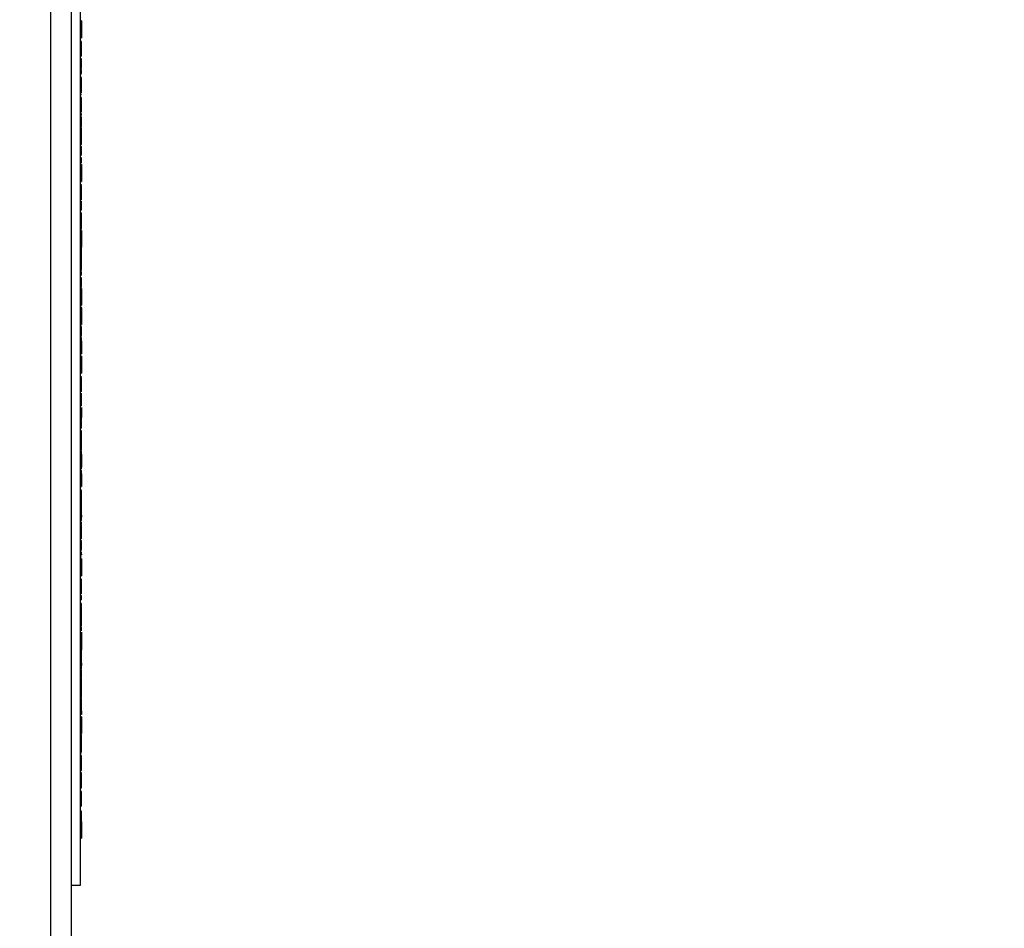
# Model space of a CAD drawing. Header units: inches. Extents: x 1 to 240, y -1 to 159.
# Tile 5 of 26: x 52.04 to 55.47, y 19.98 to 23.15. Entities that reach past the tile are written whole.
import ezdxf
from ezdxf.enums import TextEntityAlignment as Align
from ezdxf.lldxf.tags import DXFTag

# ---------------------------------------------------------------- set-up
doc = ezdxf.new("R2010")
doc.units = ezdxf.units.IN
doc.header["$MEASUREMENT"] = 0
for name, color, linetype in [('COM70708-1', 7, 'Continuous'), ('COM70710-5', 7, 'Continuous'), ('Default', 7, 'Continuous'), ('LAB86820', 7, 'Continuous')]:
    doc.layers.add(name, color=color, linetype=linetype)
doc.styles.add('SEACAD_Times_New_Roman', font='times.ttf')
tags = doc.linetypes.add('HIDDEN2', pattern=[0.1875, 0.125, -0.0625]).pattern_tags.tags
tags[6:7] = [DXFTag(74, 4), DXFTag(75, 0), DXFTag(340, '0'), DXFTag(46, 0.0), DXFTag(50, 0.0), DXFTag(44, 0.0), DXFTag(45, 0.0)]
tags[4:5] = [DXFTag(74, 4), DXFTag(75, 0), DXFTag(340, '0'), DXFTag(46, 0.0), DXFTag(50, 0.0), DXFTag(44, 0.0), DXFTag(45, 0.0)]
doc.dimstyles.new('HAMMOND_(STH_-_240x160)', dxfattribs={"dimtxt": 1, "dimasz": 1.25, "dimexe": 0.5, "dimexo": 0.5, "dimgap": 0.25, "dimtad": 0, "dimtih": 1, "dimtoh": 1, "dimzin": 0, "dimdsep": 46, "dimtxsty": 'SEACAD_Times_New_Roman', "dimblk1": '_SE_FILLED', "dimblk2": '_SE_FILLED', "dimsah": 1, "dimcen": 0.5, "dimadec": 0, "dimazin": 0, "dimtfac": 0.8, "dimtofl": 0, "dimtmove": 0, "dimatfit": 3, "dimfxl": 1, "dimtolj": 1, "dimtzin": 0, "dimarcsym": 0})

# ---------------------------------------------------------------- blocks, each defined once
blk = doc.blocks.new('SE4')
at = {"layer": 'COM70708-1', "color": 7, "linetype": 'Continuous'}
blk.add_line((52.1519, 13.5603), (52.1519, 25.3443), dxfattribs=at)
at = {"layer": 'COM70710-5', "color": 7, "linetype": 'Continuous'}
blk.add_line((52.2239, 13.5243), (52.2239, 25.3443), dxfattribs=at)
at = {"layer": 'LAB86820', "color": 7, "linetype": 'HIDDEN2'}
for p, q in [((52.2539, 23.3803), (52.2539, 20.1303)), ((52.2595, 23.1417), (52.2533, 23.1417)), ((52.2595, 23.1307), (52.2533, 23.1307)), ((52.2589, 23.1417), (52.2589, 23.0827)), ((52.2533, 23.0938), (52.2595, 23.0938)), ((52.2533, 23.0827), (52.2595, 23.0827)), ((52.2589, 23.0703), (52.2539, 23.0703)), ((52.2589, 23.0607), (52.2539, 23.0607)), ((52.2589, 23.0596), (52.2539, 23.0596)), ((52.2589, 23.0596), (52.2589, 23.0703)), ((52.2589, 23.0296), (52.2589, 23.0596)), ((52.2589, 23.0296), (52.2539, 23.0296)), ((52.2589, 23.019), (52.2539, 23.019)), ((52.2589, 23.019), (52.2589, 23.0296)), ((52.2589, 23.0095), (52.2539, 23.0095)), ((52.2589, 23.0001), (52.2539, 23.0001)), ((52.2589, 22.9895), (52.2539, 22.9895)), ((52.2589, 23.0001), (52.2589, 23.0095)), ((52.2589, 22.9895), (52.2589, 23.0001)), ((52.2589, 22.9772), (52.2589, 22.9895)), ((52.2589, 22.9772), (52.2539, 22.9772)), ((52.2589, 22.9743), (52.2539, 22.9743)), ((52.2589, 22.9727), (52.2539, 22.9727)), ((52.2589, 22.9688), (52.2539, 22.9688)), ((52.2589, 22.9677), (52.2539, 22.9677)), ((52.2589, 22.9582), (52.2539, 22.9582)), ((52.2589, 22.9563), (52.2539, 22.9563)), ((52.2589, 22.9727), (52.2589, 22.9743)), ((52.2589, 22.9582), (52.2589, 22.9688)), ((52.2595, 22.946), (52.2533, 22.946)), ((52.2595, 22.9349), (52.2533, 22.9349)), ((52.2589, 22.944), (52.2539, 22.944)), ((52.2589, 22.9336), (52.2539, 22.9336)), ((52.2589, 22.8904), (52.2589, 22.944)), ((52.2533, 22.9077), (52.2595, 22.9077)), ((52.2533, 22.9011), (52.2595, 22.9011)), ((52.2533, 22.9003), (52.2595, 22.9003)), ((52.2533, 22.8958), (52.2595, 22.8958)), ((52.2595, 22.8849), (52.2533, 22.8849)), ((52.2595, 22.8746), (52.2533, 22.8746)), ((52.2589, 22.833), (52.2589, 22.8746)), ((52.2533, 22.8269), (52.2595, 22.8269)), ((52.2595, 22.8162), (52.2533, 22.8162)), ((52.2589, 22.833), (52.2539, 22.833)), ((52.2589, 22.8272), (52.2539, 22.8272)), ((52.2589, 22.8269), (52.2539, 22.8269)), ((52.2589, 22.8236), (52.2539, 22.8236)), ((52.2589, 22.8181), (52.2539, 22.8181)), ((52.2589, 22.8236), (52.2589, 22.833)), ((52.2589, 22.8126), (52.2589, 22.8181)), ((52.2595, 22.8058), (52.2533, 22.8058)), ((52.2533, 22.7766), (52.2595, 22.7766)), ((52.2589, 22.8075), (52.2539, 22.8075)), ((52.2589, 22.8067), (52.2539, 22.8067)), ((52.2589, 22.7971), (52.2539, 22.7971)), ((52.2589, 22.796), (52.2539, 22.796)), ((52.2589, 22.7765), (52.2539, 22.7765)), ((52.2589, 22.796), (52.2589, 22.8067)), ((52.2589, 22.7765), (52.2589, 22.796)), ((52.2589, 22.7764), (52.2589, 22.7905)), ((52.2589, 22.7728), (52.2589, 22.7765)), ((52.2595, 22.7699), (52.2533, 22.7699)), ((52.2533, 22.7656), (52.2595, 22.7656)), ((52.2595, 22.7585), (52.2533, 22.7585)), ((52.2589, 22.7728), (52.2539, 22.7728)), ((52.2589, 22.7252), (52.2589, 22.7699)), ((52.2595, 22.7299), (52.2533, 22.7299)), ((52.2533, 22.7258), (52.2539, 22.7258)), ((52.2595, 22.7189), (52.2533, 22.7189)), ((52.2589, 22.7252), (52.2539, 22.7252)), ((52.2589, 22.7229), (52.2539, 22.7229)), ((52.2589, 22.7175), (52.2539, 22.7175)), ((52.2589, 22.7119), (52.2539, 22.7119)), ((52.2589, 22.7258), (52.2595, 22.7258)), ((52.2589, 22.7229), (52.2589, 22.7252)), ((52.2589, 22.7119), (52.2589, 22.7229)), ((52.2533, 22.685), (52.2595, 22.685)), ((52.2533, 22.6842), (52.2595, 22.6842)), ((52.2589, 22.7048), (52.2539, 22.7048)), ((52.2589, 22.6968), (52.2539, 22.6968)), ((52.2589, 22.6862), (52.2539, 22.6862)), ((52.2589, 22.6754), (52.2539, 22.6754)), ((52.2589, 22.674), (52.2539, 22.674)), ((52.2589, 22.6968), (52.2589, 22.7048)), ((52.2589, 22.674), (52.2589, 22.6968)), ((52.2595, 22.6419), (52.2533, 22.6419)), ((52.2589, 22.6648), (52.2539, 22.6648)), ((52.2589, 22.6584), (52.2539, 22.6584)), ((52.2589, 22.6542), (52.2539, 22.6542)), ((52.2589, 22.6488), (52.2539, 22.6488)), ((52.2589, 22.6478), (52.2539, 22.6478)), ((52.2589, 22.6542), (52.2589, 22.6648)), ((52.2589, 22.6478), (52.2589, 22.6542)), ((52.2589, 22.6419), (52.2589, 22.5829)), ((52.2595, 22.6309), (52.2533, 22.6309)), ((52.2589, 22.6177), (52.2589, 22.6309)), ((52.2533, 22.5939), (52.2595, 22.5939)), ((52.2533, 22.5829), (52.2595, 22.5829)), ((52.2595, 22.5589), (52.2533, 22.5589)), ((52.2595, 22.5471), (52.2533, 22.5471)), ((52.2589, 22.5704), (52.2539, 22.5704)), ((52.2589, 22.5609), (52.2539, 22.5609)), ((52.2589, 22.5598), (52.2539, 22.5598)), ((52.2589, 22.5598), (52.2589, 22.5704)), ((52.2589, 22.5298), (52.2589, 22.5598)), ((52.2589, 22.5362), (52.2589, 22.5589)), ((52.2589, 22.5298), (52.2539, 22.5298)), ((52.2589, 22.5192), (52.2539, 22.5192)), ((52.2589, 22.5192), (52.2589, 22.5298)), ((52.2589, 22.4822), (52.2589, 22.5134)), ((52.2595, 22.4728), (52.2533, 22.4728)), ((52.2595, 22.4723), (52.2533, 22.4723)), ((52.2589, 22.4937), (52.2539, 22.4937)), ((52.2589, 22.4822), (52.2539, 22.4822)), ((52.2589, 22.4175), (52.2589, 22.4723)), ((52.2595, 22.4612), (52.2533, 22.4612)), ((52.2533, 22.4148), (52.2595, 22.4148)), ((52.2595, 22.4118), (52.2533, 22.4118)), ((52.2589, 22.4279), (52.2539, 22.4279)), ((52.2589, 22.4175), (52.2539, 22.4175)), ((52.2589, 22.4152), (52.2539, 22.4152)), ((52.2589, 22.4149), (52.2539, 22.4149)), ((52.2589, 22.4008), (52.2539, 22.4008)), ((52.2589, 22.4118), (52.2589, 22.3542)), ((52.2589, 22.3652), (52.2539, 22.3652)), ((52.2589, 22.3714), (52.2589, 22.3909)), ((52.2533, 22.3539), (52.2595, 22.3539)), ((52.2589, 22.3542), (52.2539, 22.3542)), ((52.2589, 22.3539), (52.2539, 22.3539)), ((52.2589, 22.3489), (52.2539, 22.3489)), ((52.2589, 22.3408), (52.2539, 22.3408)), ((52.2589, 22.3381), (52.2539, 22.3381)), ((52.2589, 22.3366), (52.2539, 22.3366)), ((52.2589, 22.3312), (52.2539, 22.3312)), ((52.2589, 22.3366), (52.2589, 22.3595)), ((52.2589, 22.3301), (52.2589, 22.3408)), ((52.2589, 22.3301), (52.2539, 22.3301)), ((52.2589, 22.3106), (52.2539, 22.3106)), ((52.2589, 22.3075), (52.2539, 22.3075)), ((52.2589, 22.3069), (52.2539, 22.3069)), ((52.2589, 22.3065), (52.2539, 22.3065)), ((52.2589, 22.2985), (52.2539, 22.2985)), ((52.2589, 22.2981), (52.2539, 22.2981)), ((52.2589, 22.3106), (52.2589, 22.3301)), ((52.2589, 22.3069), (52.2589, 22.3106)), ((52.2589, 22.3065), (52.2589, 22.3069)), ((52.2589, 22.2985), (52.2589, 22.3065)), ((52.2589, 22.2981), (52.2589, 22.2985)), ((52.2589, 22.2756), (52.2589, 22.2985)), ((52.2589, 22.2879), (52.2539, 22.2879)), ((52.2589, 22.277), (52.2539, 22.277)), ((52.2589, 22.2756), (52.2539, 22.2756)), ((52.2589, 22.2752), (52.2539, 22.2752)), ((52.2589, 22.2723), (52.2539, 22.2723)), ((52.2589, 22.2707), (52.2539, 22.2707)), ((52.2589, 22.2668), (52.2539, 22.2668)), ((52.2589, 22.2665), (52.2539, 22.2665)), ((52.2589, 22.2707), (52.2589, 22.2723)), ((52.2589, 22.2665), (52.2589, 22.2668)), ((52.2589, 22.2558), (52.2589, 22.2665)), ((52.2595, 22.2433), (52.2533, 22.2433)), ((52.2589, 22.2562), (52.2539, 22.2562)), ((52.2589, 22.2558), (52.2539, 22.2558)), ((52.2589, 22.2465), (52.2539, 22.2465)), ((52.2589, 22.2371), (52.2539, 22.2371)), ((52.2589, 22.2323), (52.2539, 22.2323)), ((52.2589, 22.2371), (52.2589, 22.2465)), ((52.2589, 22.2265), (52.2589, 22.2371)), ((52.2595, 22.2095), (52.2533, 22.2095)), ((52.2589, 22.2265), (52.2539, 22.2265)), ((52.2589, 22.2143), (52.2539, 22.2143)), ((52.2589, 22.2113), (52.2539, 22.2113)), ((52.2589, 22.2097), (52.2539, 22.2097)), ((52.2589, 22.1985), (52.2539, 22.1985)), ((52.2589, 22.2143), (52.2589, 22.2265)), ((52.2589, 22.2095), (52.2589, 22.1519)), ((52.2589, 22.2039), (52.2589, 22.1857)), ((52.2533, 22.1853), (52.2595, 22.1853)), ((52.2595, 22.1761), (52.2533, 22.1761)), ((52.2595, 22.1651), (52.2533, 22.1651)), ((52.2589, 22.1629), (52.2539, 22.1629)), ((52.2533, 22.1515), (52.2595, 22.1515)), ((52.2595, 22.1419), (52.2533, 22.1419)), ((52.2533, 22.1311), (52.2595, 22.1311)), ((52.2589, 22.1519), (52.2539, 22.1519)), ((52.2589, 22.1516), (52.2539, 22.1516)), ((52.2589, 22.1308), (52.2539, 22.1308)), ((52.2589, 22.1312), (52.2589, 22.146)), ((52.2589, 22.1419), (52.2589, 22.0843)), ((52.2589, 22.0953), (52.2539, 22.0953)), ((52.2533, 22.0839), (52.2595, 22.0839)), ((52.2589, 22.0843), (52.2539, 22.0843)), ((52.2589, 22.084), (52.2539, 22.084)), ((52.2589, 22.0778), (52.2539, 22.0778)), ((52.2589, 22.0684), (52.2539, 22.0684)), ((52.2589, 22.0578), (52.2539, 22.0578)), ((52.2589, 22.0684), (52.2589, 22.0778)), ((52.2589, 22.0578), (52.2589, 22.0684)), ((52.2589, 22.0456), (52.2589, 22.0578)), ((52.2595, 22.0412), (52.2533, 22.0412)), ((52.2595, 22.0302), (52.2533, 22.0302)), ((52.2595, 22.0279), (52.2533, 22.0279)), ((52.2589, 22.0456), (52.2539, 22.0456)), ((52.2589, 22.0426), (52.2539, 22.0426)), ((52.2589, 22.0374), (52.2539, 22.0374)), ((52.2589, 22.0267), (52.2539, 22.0267)), ((52.2589, 22.0267), (52.2589, 22.0374)), ((52.2589, 22.0267), (52.2589, 21.9825)), ((52.2533, 21.9934), (52.2595, 21.9934)), ((52.2533, 21.9932), (52.2595, 21.9932)), ((52.2533, 21.9825), (52.2595, 21.9825)), ((52.2533, 21.9822), (52.2595, 21.9822)), ((52.2595, 21.9735), (52.2533, 21.9735)), ((52.2595, 21.9624), (52.2533, 21.9624)), ((52.2589, 21.9735), (52.2589, 21.9144)), ((52.2589, 21.9396), (52.2589, 21.9591)), ((52.2533, 21.9255), (52.2595, 21.9255)), ((52.2533, 21.9144), (52.2595, 21.9144)), ((52.2595, 21.9022), (52.2533, 21.9022)), ((52.2595, 21.8948), (52.2533, 21.8948)), ((52.2589, 21.8606), (52.2589, 21.9022)), ((52.2589, 21.8618), (52.2589, 21.8981)), ((52.2595, 21.8838), (52.2533, 21.8838)), ((52.2589, 21.8606), (52.2539, 21.8606)), ((52.2589, 21.8512), (52.2539, 21.8512)), ((52.2589, 21.8512), (52.2589, 21.8606)), ((52.2533, 21.8401), (52.2595, 21.8401)), ((52.2533, 21.829), (52.2595, 21.829)), ((52.2589, 21.8344), (52.2539, 21.8344)), ((52.2589, 21.8248), (52.2539, 21.8248)), ((52.2589, 21.8238), (52.2539, 21.8238)), ((52.2589, 21.829), (52.2589, 21.8448)), ((52.2589, 21.8238), (52.2589, 21.8344)), ((52.2589, 21.8042), (52.2589, 21.8238)), ((52.2595, 21.8054), (52.2533, 21.8054)), ((52.2589, 21.8042), (52.2539, 21.8042)), ((52.2589, 21.8042), (52.2539, 21.8042)), ((52.2589, 21.8005), (52.2539, 21.8005)), ((52.2589, 21.8005), (52.2589, 21.8042)), ((52.2589, 21.7956), (52.2589, 21.7598)), ((52.2533, 21.7709), (52.2595, 21.7709)), ((52.2533, 21.7598), (52.2595, 21.7598)), ((52.2589, 21.7605), (52.2539, 21.7605)), ((52.2589, 21.7499), (52.2539, 21.7499)), ((52.2589, 21.7499), (52.2589, 21.7605)), ((52.2595, 21.7235), (52.2533, 21.7235)), ((52.2595, 21.7136), (52.2533, 21.7136)), ((52.2589, 21.7472), (52.2539, 21.7472)), ((52.2589, 21.7366), (52.2539, 21.7366)), ((52.2589, 21.7358), (52.2539, 21.7358)), ((52.2589, 21.7331), (52.2539, 21.7331)), ((52.2589, 21.7264), (52.2539, 21.7264)), ((52.2589, 21.7236), (52.2539, 21.7236)), ((52.2589, 21.7366), (52.2589, 21.7472)), ((52.2589, 21.7331), (52.2589, 21.7358)), ((52.2589, 21.7264), (52.2589, 21.7331)), ((52.2589, 21.7236), (52.2589, 21.7264)), ((52.2589, 21.6688), (52.2589, 21.7136)), ((52.2595, 21.7121), (52.2533, 21.7121)), ((52.2595, 21.7021), (52.2533, 21.7021)), ((52.2533, 21.6794), (52.2539, 21.6794)), ((52.2589, 21.6794), (52.2595, 21.6794)), ((52.2533, 21.6694), (52.2539, 21.6694)), ((52.2595, 21.6549), (52.2533, 21.6549)), ((52.2589, 21.6688), (52.2539, 21.6688)), ((52.2589, 21.6666), (52.2539, 21.6666)), ((52.2589, 21.6655), (52.2539, 21.6655)), ((52.2589, 21.6567), (52.2539, 21.6567)), ((52.2589, 21.6556), (52.2539, 21.6556)), ((52.2589, 21.6462), (52.2539, 21.6462)), ((52.2589, 21.6694), (52.2595, 21.6694)), ((52.2589, 21.6666), (52.2589, 21.6688)), ((52.2589, 21.6556), (52.2589, 21.6666)), ((52.2589, 21.6466), (52.2589, 21.6567)), ((52.2595, 21.6445), (52.2533, 21.6445)), ((52.2595, 21.6333), (52.2533, 21.6333)), ((52.2533, 21.6153), (52.2595, 21.6153)), ((52.2589, 21.6427), (52.2539, 21.6427)), ((52.2589, 21.6321), (52.2539, 21.6321)), ((52.2589, 21.6321), (52.2589, 21.6427)), ((52.2589, 21.6321), (52.2589, 21.5878)), ((52.2589, 21.6042), (52.2589, 21.6264)), ((52.2533, 21.6042), (52.2595, 21.6042)), ((52.2533, 21.5988), (52.2595, 21.5988)), ((52.2533, 21.5878), (52.2595, 21.5878)), ((52.2589, 21.581), (52.2539, 21.581)), ((52.2589, 21.581), (52.2589, 21.5916)), ((52.2595, 21.5657), (52.2533, 21.5657)), ((52.2589, 21.5751), (52.2539, 21.5751)), ((52.2589, 21.5645), (52.2539, 21.5645)), ((52.2589, 21.5645), (52.2589, 21.5751)), ((52.2589, 21.5645), (52.2589, 21.5202)), ((52.2589, 21.551), (52.2589, 21.5612)), ((52.2533, 21.5404), (52.2539, 21.5404)), ((52.2533, 21.5312), (52.2595, 21.5312)), ((52.2533, 21.5202), (52.2595, 21.5202)), ((52.2589, 21.5404), (52.2595, 21.5404)), ((52.2589, 21.5073), (52.2539, 21.5073)), ((52.2589, 21.4967), (52.2539, 21.4967)), ((52.2589, 21.4958), (52.2539, 21.4958)), ((52.2589, 21.4907), (52.2539, 21.4907)), ((52.2589, 21.4826), (52.2539, 21.4826)), ((52.2589, 21.48), (52.2539, 21.48)), ((52.2589, 21.4967), (52.2589, 21.5073)), ((52.2589, 21.48), (52.2589, 21.4958)), ((52.2589, 21.4694), (52.2589, 21.48)), ((52.2595, 21.4563), (52.2533, 21.4563)), ((52.2595, 21.4453), (52.2533, 21.4453)), ((52.2589, 21.4694), (52.2539, 21.4694)), ((52.2589, 21.4273), (52.2589, 21.4694)), ((52.2589, 21.4016), (52.2589, 21.4563)), ((52.2595, 21.4201), (52.2533, 21.4201)), ((52.2595, 21.4091), (52.2533, 21.4091)), ((52.2589, 21.412), (52.2539, 21.412)), ((52.2589, 21.4198), (52.2589, 21.413)), ((52.2595, 21.3959), (52.2533, 21.3959)), ((52.2595, 21.3844), (52.2533, 21.3844)), ((52.2533, 21.3722), (52.2595, 21.3722)), ((52.2589, 21.4016), (52.2539, 21.4016)), ((52.2589, 21.3511), (52.2589, 21.3959)), ((52.2533, 21.3611), (52.2595, 21.3611)), ((52.2533, 21.3518), (52.2539, 21.3518)), ((52.2589, 21.3511), (52.2539, 21.3511)), ((52.2589, 21.3489), (52.2539, 21.3489)), ((52.2589, 21.3487), (52.2539, 21.3487)), ((52.2589, 21.3391), (52.2539, 21.3391)), ((52.2589, 21.338), (52.2539, 21.338)), ((52.2589, 21.3379), (52.2539, 21.3379)), ((52.2589, 21.3518), (52.2595, 21.3518)), ((52.2589, 21.3489), (52.2589, 21.3511)), ((52.2589, 21.3379), (52.2589, 21.3489)), ((52.2589, 21.3377), (52.2589, 21.338)), ((52.2589, 21.3309), (52.2539, 21.3309)), ((52.2589, 21.323), (52.2539, 21.323)), ((52.2589, 21.3123), (52.2539, 21.3123)), ((52.2589, 21.323), (52.2589, 21.3309)), ((52.2589, 21.3001), (52.2589, 21.323)), ((52.2595, 21.2845), (52.2533, 21.2845)), ((52.2595, 21.2681), (52.2533, 21.2681)), ((52.2589, 21.3015), (52.2539, 21.3015)), ((52.2589, 21.3001), (52.2539, 21.3001)), ((52.2589, 21.2974), (52.2539, 21.2974)), ((52.2589, 21.2909), (52.2539, 21.2909)), ((52.2589, 21.2803), (52.2539, 21.2803)), ((52.2589, 21.2735), (52.2539, 21.2735)), ((52.2589, 21.2803), (52.2589, 21.2909)), ((52.2589, 21.2845), (52.2589, 21.2816)), ((52.2589, 21.2681), (52.2589, 21.209)), ((52.2595, 21.257), (52.2533, 21.257)), ((52.2589, 21.2571), (52.2589, 21.2269)), ((52.2533, 21.2201), (52.2595, 21.2201)), ((52.2533, 21.209), (52.2595, 21.209)), ((52.2595, 21.1832), (52.2533, 21.1832)), ((52.2595, 21.1718), (52.2533, 21.1718)), ((52.2589, 21.1966), (52.2539, 21.1966)), ((52.2589, 21.187), (52.2539, 21.187)), ((52.2589, 21.186), (52.2539, 21.186)), ((52.2589, 21.186), (52.2589, 21.1966)), ((52.2589, 21.156), (52.2589, 21.186)), ((52.2589, 21.1615), (52.2589, 21.1832)), ((52.2533, 21.1392), (52.2539, 21.1392)), ((52.2589, 21.156), (52.2539, 21.156)), ((52.2589, 21.1454), (52.2539, 21.1454)), ((52.2589, 21.1386), (52.2539, 21.1386)), ((52.2589, 21.1363), (52.2539, 21.1363)), ((52.2589, 21.1454), (52.2589, 21.156)), ((52.2589, 21.1392), (52.2595, 21.1392)), ((52.2589, 21.1363), (52.2589, 21.1386)), ((52.2589, 21.1253), (52.2589, 21.1363)), ((52.2595, 21.103), (52.2533, 21.103)), ((52.2595, 21.0992), (52.2533, 21.0992)), ((52.2589, 21.1253), (52.2539, 21.1253)), ((52.2589, 21.1124), (52.2539, 21.1124)), ((52.2589, 21.1018), (52.2539, 21.1018)), ((52.2589, 21.1018), (52.2589, 21.1124)), ((52.2589, 21.0543), (52.2589, 21.0992)), ((52.2595, 21.0882), (52.2533, 21.0882)), ((52.2533, 21.0685), (52.2595, 21.0685)), ((52.2533, 21.0575), (52.2595, 21.0575)), ((52.2533, 21.0541), (52.2595, 21.0541)), ((52.2595, 21.0353), (52.2533, 21.0353)), ((52.2589, 21.0543), (52.2539, 21.0543)), ((52.2589, 21.0446), (52.2539, 21.0446)), ((52.2589, 21.0443), (52.2539, 21.0443)), ((52.2589, 21.034), (52.2539, 21.034)), ((52.2589, 21.0302), (52.2539, 21.0302)), ((52.2589, 21.0275), (52.2539, 21.0275)), ((52.2589, 21.0443), (52.2589, 21.0543)), ((52.2589, 21.034), (52.2589, 21.0442)), ((52.2589, 21.0275), (52.2589, 21.0302)), ((52.2589, 21.0208), (52.2589, 21.0275)), ((52.2595, 21.008), (52.2533, 21.008)), ((52.2533, 21.0008), (52.2595, 21.0008)), ((52.2589, 21.0208), (52.2539, 21.0208)), ((52.2589, 21.0179), (52.2539, 21.0179)), ((52.2589, 20.9969), (52.2539, 20.9969)), ((52.2589, 21.0179), (52.2589, 21.0208)), ((52.2589, 21.0121), (52.2589, 20.9897)), ((52.2589, 21.008), (52.2589, 20.9503)), ((52.2533, 20.9897), (52.2595, 20.9897)), ((52.2589, 20.9613), (52.2539, 20.9613)), ((52.2533, 20.95), (52.2595, 20.95)), ((52.2595, 20.94), (52.2533, 20.94)), ((52.2595, 20.9289), (52.2533, 20.9289)), ((52.2595, 20.926), (52.2533, 20.926)), ((52.2589, 20.9503), (52.2539, 20.9503)), ((52.2589, 20.95), (52.2539, 20.95)), ((52.2589, 20.9497), (52.2539, 20.9497)), ((52.2589, 20.9391), (52.2589, 20.9497)), ((52.2589, 20.8852), (52.2589, 20.94)), ((52.2595, 20.915), (52.2533, 20.915)), ((52.2589, 20.8956), (52.2539, 20.8956)), ((52.2589, 20.9043), (52.2589, 20.8967)), ((52.2595, 20.8656), (52.2533, 20.8656)), ((52.2589, 20.8852), (52.2539, 20.8852)), ((52.2589, 20.8817), (52.2539, 20.8817)), ((52.2589, 20.8762), (52.2539, 20.8762)), ((52.2589, 20.8713), (52.2539, 20.8713)), ((52.2589, 20.8656), (52.2539, 20.8656)), ((52.2589, 20.8713), (52.2589, 20.8817)), ((52.2589, 20.8656), (52.2589, 20.8762)), ((52.2589, 20.855), (52.2589, 20.8656)), ((52.2595, 20.8542), (52.2533, 20.8542)), ((52.2595, 20.8526), (52.2533, 20.8526)), ((52.2595, 20.8412), (52.2533, 20.8412)), ((52.2533, 20.8215), (52.2539, 20.8215)), ((52.2589, 20.8079), (52.2589, 20.8526)), ((52.2589, 20.8209), (52.2589, 20.8336)), ((52.2589, 20.8215), (52.2595, 20.8215)), ((52.2533, 20.8085), (52.2539, 20.8085)), ((52.2589, 20.8079), (52.2539, 20.8079)), ((52.2589, 20.8076), (52.2539, 20.8076)), ((52.2589, 20.8056), (52.2539, 20.8056)), ((52.2589, 20.8007), (52.2539, 20.8007)), ((52.2589, 20.7946), (52.2539, 20.7946)), ((52.2589, 20.7927), (52.2539, 20.7927)), ((52.2589, 20.8085), (52.2595, 20.8085)), ((52.2589, 20.8056), (52.2589, 20.8079)), ((52.2589, 20.7946), (52.2589, 20.8056)), ((52.2589, 20.7927), (52.2589, 20.7946)), ((52.2589, 20.7842), (52.2589, 20.7927)), ((52.2595, 20.7721), (52.2533, 20.7721)), ((52.2589, 20.7821), (52.2539, 20.7821)), ((52.2589, 20.7817), (52.2539, 20.7817)), ((52.2589, 20.7719), (52.2539, 20.7719)), ((52.2589, 20.7719), (52.2589, 20.7817)), ((52.2589, 20.7268), (52.2589, 20.7719)), ((52.2595, 20.7378), (52.2533, 20.7378)), ((52.2533, 20.7378), (52.2595, 20.7378)), ((52.2595, 20.7268), (52.2533, 20.7268)), ((52.2533, 20.7268), (52.2595, 20.7268)), ((52.2589, 20.7372), (52.2589, 20.7255)), ((52.2595, 20.7178), (52.2533, 20.7178)), ((52.2595, 20.7068), (52.2533, 20.7068)), ((52.2533, 20.6898), (52.2595, 20.6898)), ((52.2589, 20.7178), (52.2589, 20.6588)), ((52.2589, 20.7041), (52.2589, 20.6788)), ((52.2533, 20.6788), (52.2595, 20.6788)), ((52.2533, 20.6698), (52.2595, 20.6698)), ((52.2533, 20.6588), (52.2595, 20.6588)), ((52.2589, 20.6567), (52.2539, 20.6567)), ((52.2589, 20.6557), (52.2539, 20.6557)), ((52.2589, 20.6257), (52.2589, 20.6557)), ((52.2595, 20.6463), (52.2533, 20.6463)), ((52.2589, 20.6047), (52.2589, 20.6463)), ((52.2595, 20.6012), (52.2533, 20.6012)), ((52.2595, 20.5907), (52.2533, 20.5907)), ((52.2589, 20.6047), (52.2539, 20.6047)), ((52.2589, 20.603), (52.2539, 20.603)), ((52.2589, 20.5953), (52.2539, 20.5953)), ((52.2589, 20.5924), (52.2539, 20.5924)), ((52.2589, 20.5828), (52.2539, 20.5828)), ((52.2589, 20.5953), (52.2589, 20.6047)), ((52.2589, 20.5304), (52.2589, 20.5828)), ((52.2595, 20.581), (52.2533, 20.581)), ((52.2595, 20.5706), (52.2533, 20.5706)), ((52.2533, 20.5616), (52.2595, 20.5616)), ((52.2533, 20.5505), (52.2595, 20.5505)), ((52.2589, 20.5723), (52.2539, 20.5723)), ((52.2533, 20.5414), (52.2595, 20.5414)), ((52.2533, 20.5304), (52.2595, 20.5304)), ((52.2595, 20.5202), (52.2533, 20.5202)), ((52.2589, 20.522), (52.2539, 20.522)), ((52.2589, 20.4695), (52.2589, 20.522)), ((52.2595, 20.5097), (52.2533, 20.5097)), ((52.2533, 20.4806), (52.2595, 20.4806)), ((52.2589, 20.5114), (52.2539, 20.5114)), ((52.2533, 20.4695), (52.2595, 20.4695)), ((52.2595, 20.4571), (52.2533, 20.4571)), ((52.2589, 20.4154), (52.2589, 20.4571)), ((52.2589, 20.4154), (52.2539, 20.4154)), ((52.2589, 20.406), (52.2589, 20.4154)), ((52.2589, 20.406), (52.2539, 20.406)), ((52.2589, 20.3893), (52.2539, 20.3893)), ((52.2589, 20.3797), (52.2539, 20.3797)), ((52.2589, 20.3787), (52.2539, 20.3787)), ((52.2589, 20.3787), (52.2589, 20.3893)), ((52.2589, 20.3592), (52.2589, 20.3787)), ((52.2595, 20.3526), (52.2533, 20.3526)), ((52.2589, 20.3592), (52.2539, 20.3592)), ((52.2589, 20.3554), (52.2539, 20.3554)), ((52.2589, 20.3415), (52.2539, 20.3415)), ((52.2589, 20.3554), (52.2589, 20.3592)), ((52.2589, 20.3526), (52.2589, 20.2949)), ((52.2533, 20.2946), (52.2595, 20.2946)), ((52.2589, 20.3059), (52.2539, 20.3059)), ((52.2589, 20.2949), (52.2539, 20.2949)), ((52.2589, 20.2946), (52.2539, 20.2946)), ((52.2539, 20.1303), (52.2239, 20.1303))]:
    blk.add_line(p, q, dxfattribs=at)
blk = doc.blocks.new('DMBLK266')
at = {"layer": 'Default', "linetype": 'Continuous', "transparency": 16777216}
for points in [[(49.4035, 26.6303), (49.6119, 25.3803), (49.8202, 26.6303)], [(49.4035, 22.0703), (49.8202, 22.0703), (49.6119, 23.3203)]]:
    blk.add_hatch(color=7, dxfattribs=at).paths.add_polyline_path(points)
at = {"layer": 'Default', "color": 7, "linetype": 'Continuous', "transparency": 16777216}
for p, q in [((49.6119, 27.8803), (49.6119, 25.3803)), ((51.7599, 25.3803), (49.1119, 25.3803)), ((54.9739, 23.3203), (49.1119, 23.3203)), ((49.6119, 23.3203), (49.6119, 20.8203))]:
    blk.add_line(p, q, dxfattribs=at)
at = {"layer": 'Default', "color": 7, "linetype": 'Continuous', "transparency": 16777216, "style": 'SEACAD_Times_New_Roman'}
for s, p in [('I/S', (50.424, 24.8503)), ('2.06', (47.0699, 24.8503))]:
    blk.add_text(s, height=1, dxfattribs=at).set_placement(p, align=Align.TOP_LEFT)
blk = doc.blocks.new('_SE_FILLED')
at = {"color": 0}
blk.add_line((0, 0), (-1, 0), dxfattribs=at)
blk.add_solid([(0, 0), (-1, -0.1665), (-1, 0.1665), (0, 0)], dxfattribs=at)

msp = doc.modelspace()

# ---------------------------------------------------------------- block references
at = {"layer": 'Default'}
msp.add_blockref('SE4', (0, 0), dxfattribs=at)

# ---------------------------------------------------------------- dimensions: what is measured, and where the dimension line sits
at = {"layer": 'Default', "color": 7, "linetype": 'Continuous'}
dim = msp.add_linear_dim(base=(49.6119, 23.3203), p1=(52.2599, 25.3803), p2=(55.4739, 23.3203), angle=90, text='\\A1;<> I/S', dimstyle='HAMMOND_(STH_-_240x160)', dxfattribs=at)
dim.commit()
dim.dimension.update_dxf_attribs({"geometry": 'DMBLK266', "text_midpoint": (49.6119, 24.3503), "dimtype": 160})

doc.saveas('drawing.dxf')
